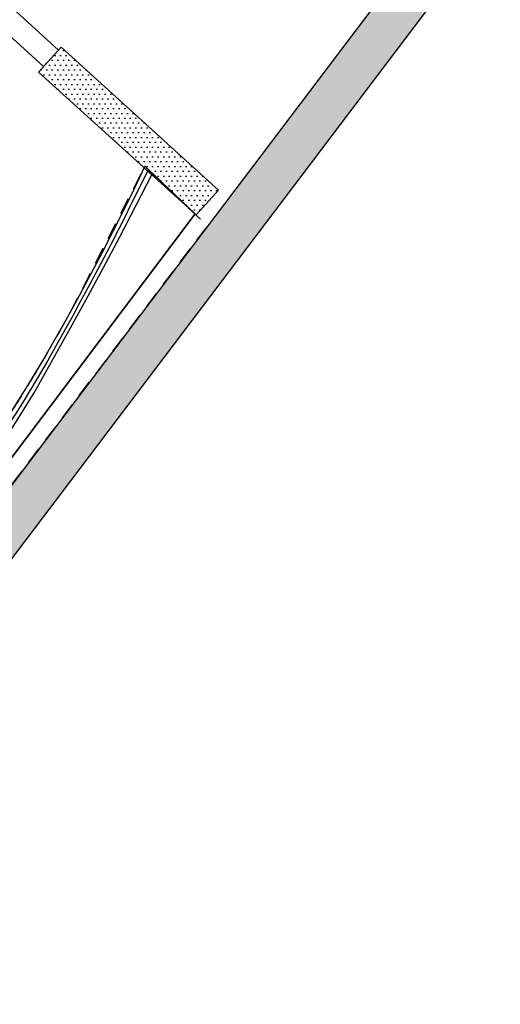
# Model space of a CAD drawing. Header units: millimetres. Extents: x 15275 to 121491, y 18097 to 137945.
# Tile 26 of 57: x 96383 to 100695, y 74022 to 82853. Entities that reach past the tile are written whole.
import ezdxf

# ---------------------------------------------------------------- set-up
doc = ezdxf.new("R2010")
doc.units = ezdxf.units.MM
doc.header["$LTSCALE"] = 0.5
doc.header["$MEASUREMENT"] = 0
doc.linetypes.add('PLINE', pattern=[0])
doc.linetypes.add('Rømningslinje', pattern=[500, 300, -200])
for name, color, linetype in [('000 2D grafikk', 7, 'Continuous'), ('223- Bjelker', 7, 'Continuous'), ('223- Bjelker (Skravur)', 7, 'Continuous'), ('23-- Yttervegger', 7, 'Continuous'), ('23-- Yttervegger (Skravur)', 7, 'Continuous'), ('24--Innervegger skråvegger salen', 7, 'Continuous'), ('244- Vinduer_ dører_ foldevegger', 7, 'Continuous')]:
    doc.layers.add(name, color=color, linetype=linetype)
pattern_1 = [(0, (0, 0), (0, 86.60254), [0, -50]), (0, (25, 43.3), (0, 86.60254), [0, -50])]

# ---------------------------------------------------------------- blocks, each defined once
blk = doc.blocks.new('Veggåpning 01[14]')
at = {"layer": '244- Vinduer_ dører_ foldevegger', "linetype": 'PLINE'}
blk.add_line((96552.2, 82383), (96753.6, 82605.2), dxfattribs=at)
blk = doc.blocks.new('Wall 20[55]', base_point=(96663.9, 82505.3))
at = {"layer": '223- Bjelker', "linetype": 'PLINE'}
for p, q in [((85374.4, 92950.2), (96731.3, 82579.2)), ((96596.5, 82431.5), (85225.3, 92815.5)), ((96731.3, 82579.2), (96596.5, 82431.5))]:
    blk.add_line(p, q, dxfattribs=at)

msp = doc.modelspace()

# ---------------------------------------------------------------- hatches: boundary and pattern name
at = {"layer": '223- Bjelker (Skravur)', "linetype": 'Continuous'}
h = msp.add_hatch(dxfattribs=at)
h.set_pattern_fill('Eksisterende_konstruksjon', color=256, style=0, pattern_type=2)
h.set_pattern_definition(pattern_1)
h.paths.add_polyline_path([(96552.2, 82383), (97965.2, 81102), (98166.6, 81324.3), (96753.6, 82605.2)])
at = {"layer": '23-- Yttervegger (Skravur)', "linetype": 'Continuous'}
h = msp.add_hatch(dxfattribs=at)
h.set_pattern_fill('Eksisterende_konstruksjon', color=256, style=0, pattern_type=2)
h.set_pattern_definition(pattern_1)
h.paths.add_polyline_path([(103524.4, 88209.3), (85737.5, 64713), (86010.9, 64411.4), (103849.1, 87975.5)])

# ---------------------------------------------------------------- linework, layer by layer
at = {"layer": '000 2D grafikk', "linetype": 'Rømningslinje', "flags": 128}
msp.add_lwpolyline([(89976, 70312), (97288.8, 79972.1), (98071.3, 81005.8), (97498.8, 81524.8), (96851.4, 80258.2, -0.028068), (96006.5, 78886.2, -0.00559), (93405.2, 75381.9), (93315.6, 75262.4), (92851.7, 74473.1), (89785.1, 70431.8)], format="xyb", close=True, dxfattribs=at)
at = {"layer": '223- Bjelker', "linetype": 'PLINE'}
msp.add_line((96552.2, 82383), (96753.6, 82605.2), dxfattribs=at)
at = {"layer": '223- Bjelker', "linetype": 'PLINE', "flags": 128}
for points in [[(98166.6, 81324.3), (96753.6, 82605.2)], [(96552.2, 82383), (97965.2, 81102)], [(97965.2, 81102), (98166.6, 81324.3)]]:
    msp.add_lwpolyline(points, dxfattribs=at)
at = {"layer": '23-- Yttervegger', "linetype": 'PLINE', "flags": 128}
for points in [[(85765.2, 64086.8), (104090.6, 88294.5)], [(103524.4, 88209.3), (89975.3, 70311.1)]]:
    msp.add_lwpolyline(points, dxfattribs=at)
at = {"layer": '24--Innervegger skråvegger salen', "linetype": 'PLINE'}
msp.add_line((97537, 81509.3), (97958.2, 81110.8), dxfattribs=at)
at = {"layer": '24--Innervegger skråvegger salen', "linetype": 'PLINE', "flags": 128}
for points in [[(97505.9, 81538.7), (97411.7, 81342.7), (97315.9, 81147.6), (97218.4, 80953.2), (97119.2, 80759.8), (97018.3, 80567.2), (96915.6, 80375.6), (96811.3, 80184.9), (96705.2, 79995.2), (96597.3, 79806.5), (96453.3, 79571.8), (96306, 79339), (96155.6, 79108.4), (96002.2, 78879.7), (95845.7, 78653.1), (95686.4, 78428.5), (95524.3, 78205.9), (95359.5, 77985.3), (95192, 77766.7), (94983.6, 77488.4), (94775.1, 77210.1), (94566.7, 76931.8), (94358.2, 76653.6), (94149.7, 76375.3), (93941.2, 76097.1), (93732.7, 75818.8), (93524.1, 75540.6), (93315.6, 75262.4)], [(97958.2, 81110.8), (97505.9, 81538.7)], [(89785.1, 70431.8), (90741.2, 71689.9), (91330, 72464.7), (92875, 74497.6), (94337, 76476), (94820.3, 77130.1), (95798.9, 78454.4), (95989, 78709.3), (96171.3, 78969.9), (96345.6, 79235.8), (96511.7, 79507), (96669.4, 79783.1), (96824.8, 80062.4), (96980.2, 80341.7), (97131.1, 80623.5), (97282, 80905.2), (97428.4, 81189.4), (97574.8, 81473.5)], [(97537, 81509.3), (97535.7, 81506.6), (97356.3, 81144.1), (97347, 81124.9), (97338, 81106.7), (97196.2, 80829.8), (97190.4, 80818.2), (97057.4, 80565.4), (97043.2, 80538.1), (97029.4, 80512), (96890.6, 80255.1), (96888.2, 80250.6), (96885.9, 80246.4), (96861.8, 80203.4), (96656.6, 79835.7), (96633.8, 79794.7), (96481.6, 79538), (96479.6, 79534.5), (96431.3, 79456.3), (96337.8, 79305.3), (96334.5, 79300.2), (96198.7, 79091.9), (96095.5, 78933.8), (96092.2, 78928.7), (95855.4, 78587.9), (95840.4, 78566.5), (95755.3, 78450.1), (95689.7, 78360.2), (95681.2, 78348.7), (95660.1, 78320.9), (95533.2, 78153.3), (95511.5, 78124.2), (95490.9, 78096.5), (95471.3, 78070.1), (95452.6, 78044.9), (95434.7, 78020.8), (95261.8, 77788.1), (94077.7, 76191.2), (93918.4, 75976.5), (93699.3, 75681.1), (93513.2, 75429.3), (93280.4, 75115.4), (93016.3, 74759)], [(97574.8, 81473.5), (97958.2, 81110.8)], [(97958.2, 81110.8), (93624.6, 75360.5), (89853.5, 70390.4)], [(97958.2, 81110.8), (93624.6, 75360.5), (93112.9, 74686.2)], [(93464.8, 75149.9), (93624.6, 75360.5), (97958.2, 81110.8)]]:
    msp.add_lwpolyline(points, dxfattribs=at)

# ---------------------------------------------------------------- block references
at = {"layer": '223- Bjelker', "linetype": 'PLINE'}
msp.add_blockref('Wall 20[55]', (96663.9, 82505.3), dxfattribs=at)
at = {"layer": '244- Vinduer_ dører_ foldevegger', "linetype": 'PLINE'}
msp.add_blockref('Veggåpning 01[14]', (0, 0), dxfattribs=at)

doc.saveas('drawing.dxf')
